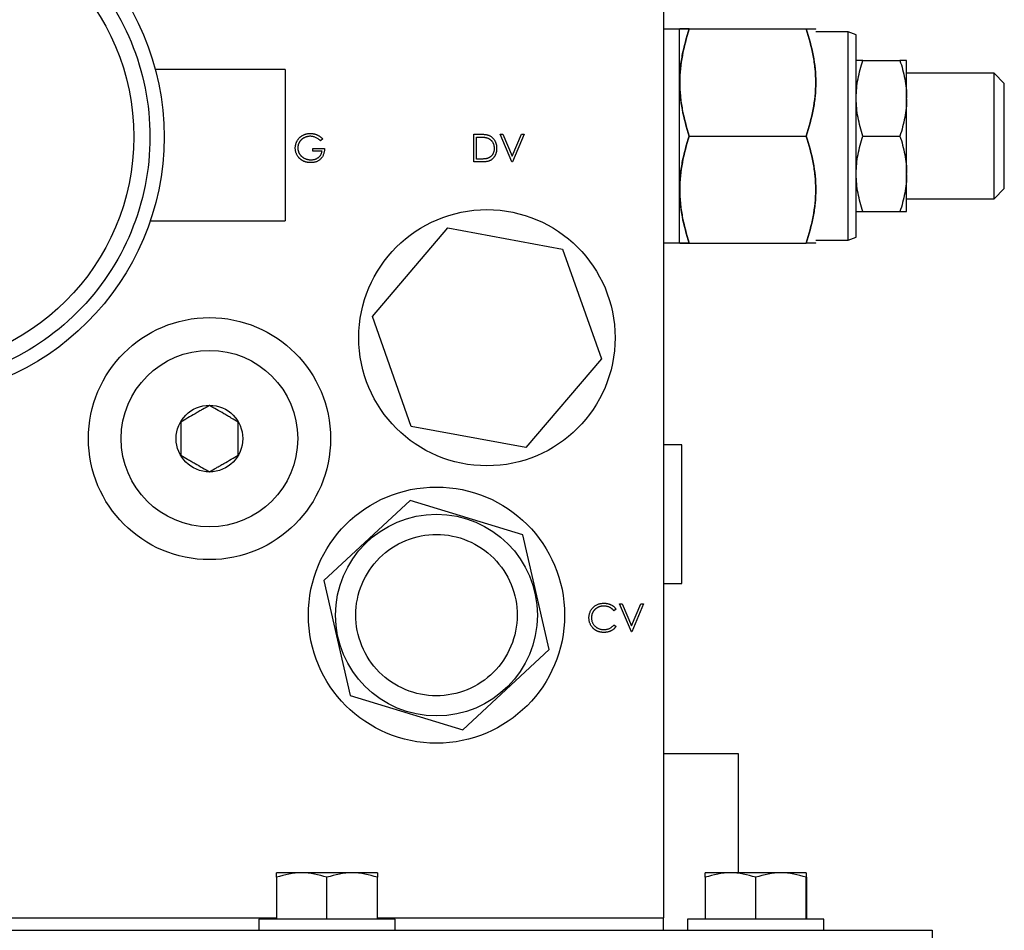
# Model space of a CAD drawing. Header units: inches. Extents: x 4 to 172, y 4 to 132.
# Tile 6 of 40: x 46 to 50.88, y 82.39 to 86.91. Entities that reach past the tile are written whole.
import ezdxf

# ---------------------------------------------------------------- set-up
doc = ezdxf.new("R2010")
doc.units = ezdxf.units.IN
doc.header["$LTSCALE"] = 16
doc.header["$MEASUREMENT"] = 0

msp = doc.modelspace()

# ---------------------------------------------------------------- linework, layer by layer
for p, q in [((49.1929, 87.4562), (49.1929, 82.4562)), ((49.2729, 86.8612), (49.1929, 86.8612)), ((49.2734, 86.8622), (49.2729, 86.8612)), ((49.2729, 85.8012), (49.2729, 86.8612)), ((49.3209, 86.8622), (49.8998, 86.8622)), ((49.9479, 86.8612), (49.9473, 86.8622)), ((50.1079, 86.8477), (49.9479, 86.8477)), ((50.1479, 86.8331), (50.1079, 86.8477)), ((50.1079, 86.3312), (50.1079, 86.8477)), ((50.1479, 86.3312), (50.1479, 86.8331)), ((47.3179, 86.6612), (46.6741, 86.6612)), ((47.3179, 86.6612), (47.3179, 85.9112)), ((50.1813, 86.7061), (50.3644, 86.7061)), ((50.3979, 86.5211), (50.3979, 86.7061)), ((50.8319, 86.6422), (50.3979, 86.6422)), ((50.8819, 86.5922), (50.8319, 86.6422)), ((50.8319, 86.0202), (50.8319, 86.6422)), ((50.8819, 86.3312), (50.8819, 86.5922)), ((50.3979, 86.5162), (50.3979, 86.5211)), ((50.3979, 86.1461), (50.3979, 86.5162)), ((48.2531, 86.3405), (48.2809, 86.3405)), ((48.2531, 86.2027), (48.2531, 86.3405)), ((48.2654, 86.3263), (48.2751, 86.3263)), ((48.2654, 86.2168), (48.2654, 86.3263)), ((48.3838, 86.3405), (48.397, 86.3405)), ((48.4421, 86.2027), (48.3838, 86.3405)), ((48.397, 86.3405), (48.443, 86.2319)), ((48.443, 86.2319), (48.4889, 86.3405)), ((48.5021, 86.3405), (48.4438, 86.2027)), ((48.4889, 86.3405), (48.5021, 86.3405)), ((49.3209, 86.3312), (49.8998, 86.3312)), ((50.1079, 85.8147), (50.1079, 86.3312)), ((50.1479, 85.8292), (50.1479, 86.3312)), ((50.1813, 86.3312), (50.3644, 86.3312)), ((50.8819, 86.0702), (50.8819, 86.3312)), ((47.4548, 86.2557), (47.4548, 86.2698)), ((47.4548, 86.2698), (47.5131, 86.2698)), ((47.5042, 86.3169), (47.4936, 86.3069)), ((47.5007, 86.2557), (47.4548, 86.2557)), ((48.2958, 86.2027), (48.2531, 86.2027)), ((48.2812, 86.2168), (48.2654, 86.2168)), ((48.4438, 86.2027), (48.4421, 86.2027)), ((50.3979, 86.1412), (50.3979, 86.1461)), ((50.3979, 85.9562), (50.3979, 86.1412)), ((50.8319, 86.0202), (50.8819, 86.0702)), ((50.3979, 86.0202), (50.8319, 86.0202)), ((50.1813, 85.9562), (50.3644, 85.9562)), ((46.6496, 85.9112), (47.3179, 85.9112)), ((47.7501, 85.4361), (48.1249, 85.8753)), ((48.1249, 85.8753), (48.6926, 85.7704)), ((49.1929, 85.8012), (49.2729, 85.8012)), ((49.2729, 85.8012), (49.2734, 85.8002)), ((49.3209, 85.8002), (49.8998, 85.8002)), ((49.9473, 85.8002), (49.9479, 85.8012)), ((49.9479, 85.8147), (50.1079, 85.8147)), ((50.1079, 85.8147), (50.1479, 85.8292)), ((48.6926, 85.7704), (48.8856, 85.2262)), ((47.9431, 84.8919), (47.7501, 85.4361)), ((48.8856, 85.2262), (48.5109, 84.787)), ((48.5109, 84.787), (47.9431, 84.8919)), ((49.2839, 84.7997), (49.1929, 84.7997)), ((49.2839, 84.1127), (49.2839, 84.7997)), ((47.937, 84.5251), (47.5098, 84.1273)), ((48.4951, 84.3539), (47.937, 84.5251)), ((48.6259, 83.785), (48.4951, 84.3539)), ((47.5098, 84.1273), (47.6406, 83.5584)), ((49.1929, 84.1127), (49.2839, 84.1127)), ((48.9578, 83.9864), (48.947, 83.9781)), ((49.0338, 83.8739), (48.9755, 84.0117)), ((48.9755, 84.0117), (48.9887, 84.0117)), ((48.9887, 84.0117), (49.0347, 83.9031)), ((49.0347, 83.9031), (49.0806, 84.0117)), ((49.0938, 84.0117), (49.0355, 83.8739)), ((49.0806, 84.0117), (49.0938, 84.0117)), ((48.947, 83.9075), (48.9578, 83.8993)), ((49.0355, 83.8739), (49.0338, 83.8739)), ((48.1987, 83.3873), (48.6259, 83.785)), ((47.6406, 83.5584), (48.1987, 83.3873)), ((49.5639, 83.2687), (49.1929, 83.2687)), ((49.5639, 82.6787), (49.5639, 83.2687)), ((47.3999, 82.6787), (47.2749, 82.6787)), ((47.6499, 82.6787), (47.3999, 82.6787)), ((47.7749, 82.6787), (47.6499, 82.6787)), ((49.5249, 82.6787), (49.3999, 82.6787)), ((49.7749, 82.6787), (49.5249, 82.6787)), ((49.8999, 82.6787), (49.7749, 82.6787)), ((47.2749, 82.6563), (47.2749, 82.4487)), ((47.5249, 82.4487), (47.5249, 82.6563)), ((47.7749, 82.4487), (47.7749, 82.6563)), ((49.3999, 82.6563), (49.3999, 82.4487)), ((49.6499, 82.4487), (49.6499, 82.6563)), ((49.8999, 82.4487), (49.8999, 82.6563)), ((49.9022, 82.6563), (49.9022, 82.4487)), ((45.9429, 82.4562), (47.2749, 82.4562)), ((47.1869, 82.4487), (47.1869, 82.3937)), ((47.8629, 82.4487), (47.1869, 82.4487)), ((47.7749, 82.4562), (49.1929, 82.4562)), ((47.8629, 82.3937), (47.8629, 82.4487)), ((49.1909, 82.4562), (49.1909, 82.3937)), ((49.3119, 82.4487), (49.3119, 82.3937)), ((49.9879, 82.4487), (49.3119, 82.4487)), ((49.9879, 82.3937), (49.9879, 82.4487)), ((36.5249, 82.3937), (50.5249, 82.3937)), ((50.5249, 82.3937), (50.5249, 82.1437))]:
    msp.add_line(p, q)
for centre, radius in [((45.4179, 86.3269), 1.3), ((45.4179, 86.3269), 1.15), ((48.3179, 85.3312), 0.635), ((46.9429, 84.8312), 0.6), ((46.9429, 84.8312), 0.4375), ((46.9429, 84.8312), 0.1652), ((48.0679, 83.9562), 0.635), ((48.0679, 83.9562), 0.5)]:
    msp.add_circle(centre, radius)
for points, knots in [([(45.4179, 87.5569), (45.7441, 87.5569), (46.0569, 87.4273), (46.5183, 86.966), (46.6479, 86.6531), (46.6479, 86.0007), (46.5183, 85.6878), (46.0569, 85.2265), (45.7441, 85.0969), (45.4179, 85.0969)], [0, 0, 0, 0, 0.25, 0.25, 0.5, 0.5, 0.75, 0.75, 1, 1, 1, 1]), ([(49.3209, 86.8622), (49.3064, 86.8188), (49.2945, 86.7751), (49.278, 86.6869), (49.2735, 86.6423), (49.2734, 86.5746), (49.2745, 86.5519), (49.2788, 86.507), (49.2821, 86.4848), (49.2944, 86.4183), (49.3064, 86.3746), (49.3209, 86.3312)], [0, 0, 0, 0, 0.25, 0.25, 0.5, 0.5, 0.625, 0.625, 0.75, 0.75, 1, 1, 1, 1]), ([(49.3209, 86.8622), (49.3064, 86.8622), (49.2945, 86.8622), (49.278, 86.8622), (49.2734, 86.8622), (49.2734, 86.8622), (49.278, 86.8622), (49.2945, 86.8622), (49.3064, 86.8622), (49.3209, 86.8622)], [0, 0, 0, 0, 0.25, 0.25, 0.5, 0.5, 0.75, 0.75, 1, 1, 1, 1]), ([(49.3209, 86.3312), (49.3064, 86.3745), (49.2945, 86.4182), (49.278, 86.5064), (49.2735, 86.551), (49.2734, 86.6187), (49.2745, 86.6414), (49.2788, 86.6863), (49.2821, 86.7085), (49.2944, 86.775), (49.3064, 86.8187), (49.3209, 86.8622)], [0, 0, 0, 0, 0.25, 0.25, 0.5, 0.5, 0.625, 0.625, 0.75, 0.75, 1, 1, 1, 1]), ([(49.8998, 86.3312), (49.9143, 86.3745), (49.9262, 86.4182), (49.9427, 86.5064), (49.9472, 86.551), (49.9473, 86.6187), (49.9462, 86.6414), (49.9419, 86.6863), (49.9386, 86.7085), (49.9263, 86.775), (49.9143, 86.8187), (49.8998, 86.8622)], [0, 0, 0, 0, 0.25, 0.25, 0.5, 0.5, 0.625, 0.625, 0.75, 0.75, 1, 1, 1, 1]), ([(49.8998, 86.8622), (49.9143, 86.8622), (49.9262, 86.8622), (49.9427, 86.8622), (49.9473, 86.8622), (49.9473, 86.8622)], [0, 0, 0, 0, 0.5, 0.5, 1, 1, 1, 1]), ([(49.8998, 86.8622), (49.9143, 86.8188), (49.9262, 86.7751), (49.9427, 86.6869), (49.9472, 86.6423), (49.9473, 86.5746), (49.9462, 86.5519), (49.9419, 86.507), (49.9386, 86.4848), (49.9263, 86.4183), (49.9143, 86.3746), (49.8998, 86.3312)], [0, 0, 0, 0, 0.25, 0.25, 0.5, 0.5, 0.625, 0.625, 0.75, 0.75, 1, 1, 1, 1]), ([(50.1479, 86.5211), (50.148, 86.5527), (50.1513, 86.5839), (50.1629, 86.6455), (50.1713, 86.6759), (50.1813, 86.7061)], [0, 0, 0, 0, 0.5, 0.5, 1, 1, 1, 1]), ([(50.1813, 86.7061), (50.1713, 86.7061), (50.1629, 86.7061), (50.1513, 86.7061), (50.148, 86.7061), (50.1479, 86.7061)], [0, 0, 0, 0, 0.5, 0.5, 1, 1, 1, 1]), ([(50.3644, 86.7061), (50.3744, 86.6759), (50.3828, 86.6455), (50.3944, 86.5839), (50.3977, 86.5527), (50.3979, 86.5211)], [0, 0, 0, 0, 0.5, 0.5, 1, 1, 1, 1]), ([(50.3979, 86.7061), (50.3977, 86.7061), (50.3944, 86.7061), (50.3828, 86.7061), (50.3744, 86.7061), (50.3644, 86.7061)], [0, 0, 0, 0, 0.5, 0.5, 1, 1, 1, 1]), ([(50.1813, 86.3312), (50.1713, 86.3614), (50.1629, 86.3918), (50.1513, 86.4534), (50.148, 86.4846), (50.1479, 86.5162)], [0, 0, 0, 0, 0.5, 0.5, 1, 1, 1, 1]), ([(50.3979, 86.5162), (50.3977, 86.4846), (50.3944, 86.4534), (50.3828, 86.3918), (50.3744, 86.3614), (50.3644, 86.3312)], [0, 0, 0, 0, 0.5, 0.5, 1, 1, 1, 1]), ([(47.3682, 86.2716), (47.3682, 86.2732), (47.3683, 86.2765), (47.3688, 86.2812), (47.3695, 86.2859), (47.3706, 86.2905), (47.3719, 86.2951), (47.3736, 86.2995), (47.3755, 86.3039), (47.3778, 86.3081), (47.3803, 86.3122), (47.3831, 86.3161), (47.3861, 86.3197), (47.3893, 86.3232), (47.3927, 86.3263), (47.3964, 86.3293), (47.4002, 86.332), (47.4043, 86.3345), (47.4086, 86.3367), (47.413, 86.3387), (47.4175, 86.3403), (47.4222, 86.3417), (47.4271, 86.3427), (47.432, 86.3434), (47.4371, 86.3439), (47.4406, 86.344), (47.4423, 86.344)], [0, 0, 0, 0, 0.0420394, 0.0835445, 0.1246431, 0.1653031, 0.2061707, 0.2469707, 0.2883293, 0.3299865, 0.3717975, 0.4127376, 0.4534593, 0.4940013, 0.5343807, 0.5749515, 0.6158917, 0.6572496, 0.6990066, 0.7404863, 0.7823252, 0.8245675, 0.8670412, 0.9104995, 0.9546192, 1, 1, 1, 1]), ([(47.4419, 86.3299), (47.4406, 86.3298), (47.4379, 86.3298), (47.434, 86.3294), (47.43, 86.3288), (47.4262, 86.3279), (47.4223, 86.3268), (47.4186, 86.3255), (47.4148, 86.3239), (47.4112, 86.322), (47.4077, 86.32), (47.4043, 86.3178), (47.4012, 86.3154), (47.3982, 86.3128), (47.3955, 86.31), (47.393, 86.3071), (47.3906, 86.3039), (47.3886, 86.3007), (47.3867, 86.2973), (47.385, 86.2938), (47.3837, 86.2903), (47.3826, 86.2868), (47.3817, 86.2832), (47.381, 86.2796), (47.3807, 86.2759), (47.3806, 86.2734), (47.3806, 86.2722)], [0, 0, 0, 0, 0.042841, 0.085571, 0.127719, 0.170068, 0.212787, 0.255482, 0.298877, 0.342861, 0.386528, 0.429532, 0.471886, 0.513729, 0.555082, 0.596535, 0.63812, 0.679822, 0.721331, 0.761888, 0.802199, 0.841806, 0.88106, 0.920633, 0.960101, 1, 1, 1, 1]), ([(47.4936, 86.3069), (47.4917, 86.3087), (47.4879, 86.3123), (47.4818, 86.3169), (47.4753, 86.3209), (47.4686, 86.3241), (47.4619, 86.3266), (47.4552, 86.3285), (47.4485, 86.3296), (47.4441, 86.3298), (47.4419, 86.3299)], [0, 0, 0, 0, 0.136144, 0.269043, 0.398517, 0.5271, 0.652283, 0.77168, 0.887495, 1, 1, 1, 1]), ([(47.4423, 86.344), (47.4438, 86.344), (47.4466, 86.3439), (47.4508, 86.3436), (47.4549, 86.3431), (47.459, 86.3424), (47.463, 86.3415), (47.467, 86.3404), (47.4709, 86.3391), (47.4747, 86.3376), (47.4785, 86.3358), (47.4823, 86.3339), (47.486, 86.3317), (47.4897, 86.3292), (47.4934, 86.3265), (47.497, 86.3235), (47.5007, 86.3204), (47.5031, 86.3181), (47.5042, 86.3169)], [0, 0, 0, 0, 0.061617, 0.122179, 0.182216, 0.241864, 0.30096, 0.359969, 0.419033, 0.478069, 0.537993, 0.59896, 0.661321, 0.725248, 0.79122, 0.858746, 0.928318, 1, 1, 1, 1]), ([(48.2751, 86.3263), (48.2775, 86.3263), (48.2821, 86.3263), (48.2887, 86.3261), (48.2947, 86.3258), (48.3003, 86.3254), (48.3053, 86.3249), (48.3098, 86.3242), (48.3138, 86.3235), (48.3163, 86.3228), (48.3175, 86.3225)], [0, 0, 0, 0, 0.167024, 0.32181, 0.464407, 0.594889, 0.713417, 0.820715, 0.915681, 1, 1, 1, 1]), ([(48.2809, 86.3405), (48.2833, 86.3404), (48.288, 86.3404), (48.2947, 86.3402), (48.301, 86.3398), (48.3067, 86.3393), (48.3119, 86.3386), (48.3166, 86.3377), (48.3208, 86.3367), (48.3234, 86.3359), (48.3246, 86.3355)], [0, 0, 0, 0, 0.164289, 0.317406, 0.458844, 0.589367, 0.707831, 0.81577, 0.91288, 1, 1, 1, 1]), ([(48.3175, 86.3225), (48.3189, 86.322), (48.3216, 86.3211), (48.3256, 86.3194), (48.3292, 86.3174), (48.3327, 86.3152), (48.3359, 86.3126), (48.3389, 86.3098), (48.3417, 86.3068), (48.3442, 86.3034), (48.3465, 86.2999), (48.3484, 86.2961), (48.3501, 86.2921), (48.3514, 86.288), (48.3525, 86.2837), (48.3532, 86.2793), (48.3537, 86.2746), (48.3537, 86.2715), (48.3538, 86.2698)], [0, 0, 0, 0, 0.063993, 0.12592, 0.186874, 0.246558, 0.305884, 0.365135, 0.425, 0.485666, 0.546916, 0.608206, 0.669976, 0.732826, 0.796774, 0.862187, 0.929849, 1, 1, 1, 1]), ([(48.3246, 86.3355), (48.3262, 86.3349), (48.3294, 86.3337), (48.3338, 86.3314), (48.3381, 86.3288), (48.342, 86.326), (48.3457, 86.3227), (48.3492, 86.3192), (48.3523, 86.3153), (48.3552, 86.3112), (48.3578, 86.3067), (48.36, 86.3021), (48.3619, 86.2972), (48.3634, 86.2921), (48.3647, 86.2868), (48.3655, 86.2813), (48.366, 86.2756), (48.3661, 86.2718), (48.3661, 86.2698)], [0, 0, 0, 0, 0.061545, 0.121694, 0.181155, 0.239875, 0.298702, 0.357647, 0.417605, 0.478494, 0.540407, 0.602345, 0.665004, 0.728559, 0.793651, 0.860534, 0.929236, 1, 1, 1, 1]), ([(49.3209, 85.8002), (49.3064, 85.8435), (49.2945, 85.8872), (49.278, 85.9754), (49.2735, 86.02), (49.2734, 86.0877), (49.2745, 86.1104), (49.2788, 86.1553), (49.2821, 86.1775), (49.2944, 86.244), (49.3064, 86.2877), (49.3209, 86.3312)], [0, 0, 0, 0, 0.25, 0.25, 0.5, 0.5, 0.625, 0.625, 0.75, 0.75, 1, 1, 1, 1]), ([(49.3209, 86.3312), (49.3064, 86.2878), (49.2945, 86.2441), (49.278, 86.1559), (49.2735, 86.1113), (49.2734, 86.0436), (49.2745, 86.0209), (49.2788, 85.976), (49.2821, 85.9538), (49.2944, 85.8873), (49.3064, 85.8436), (49.3209, 85.8002)], [0, 0, 0, 0, 0.25, 0.25, 0.5, 0.5, 0.625, 0.625, 0.75, 0.75, 1, 1, 1, 1]), ([(49.8998, 85.8002), (49.9143, 85.8435), (49.9262, 85.8872), (49.9427, 85.9754), (49.9472, 86.02), (49.9473, 86.0877), (49.9462, 86.1104), (49.9419, 86.1553), (49.9386, 86.1775), (49.9263, 86.244), (49.9143, 86.2877), (49.8998, 86.3312)], [0, 0, 0, 0, 0.25, 0.25, 0.5, 0.5, 0.625, 0.625, 0.75, 0.75, 1, 1, 1, 1]), ([(49.8998, 86.3312), (49.9143, 86.2878), (49.9262, 86.2441), (49.9427, 86.1559), (49.9472, 86.1113), (49.9473, 86.0436), (49.9462, 86.0209), (49.9419, 85.976), (49.9386, 85.9538), (49.9263, 85.8873), (49.9143, 85.8436), (49.8998, 85.8002)], [0, 0, 0, 0, 0.25, 0.25, 0.5, 0.5, 0.625, 0.625, 0.75, 0.75, 1, 1, 1, 1]), ([(50.1479, 86.1461), (50.148, 86.1777), (50.1513, 86.2089), (50.1629, 86.2705), (50.1713, 86.3009), (50.1813, 86.3312)], [0, 0, 0, 0, 0.5, 0.5, 1, 1, 1, 1]), ([(50.3644, 86.3312), (50.3744, 86.3009), (50.3828, 86.2705), (50.3944, 86.2089), (50.3977, 86.1777), (50.3979, 86.1461)], [0, 0, 0, 0, 0.5, 0.5, 1, 1, 1, 1]), ([(47.3851, 86.2252), (47.3838, 86.2269), (47.3811, 86.2302), (47.3777, 86.2355), (47.3747, 86.2411), (47.3724, 86.2468), (47.3705, 86.2527), (47.3692, 86.2588), (47.3684, 86.2652), (47.3683, 86.2694), (47.3682, 86.2716)], [0, 0, 0, 0, 0.127896, 0.253668, 0.376738, 0.499344, 0.621999, 0.745699, 0.871345, 1, 1, 1, 1]), ([(47.3806, 86.2722), (47.3806, 86.2709), (47.3807, 86.2684), (47.3811, 86.2646), (47.3818, 86.2608), (47.3827, 86.2572), (47.3839, 86.2535), (47.3854, 86.2499), (47.3871, 86.2464), (47.3891, 86.2429), (47.3913, 86.2395), (47.3938, 86.2364), (47.3964, 86.2334), (47.3993, 86.2306), (47.4024, 86.2279), (47.4057, 86.2255), (47.4091, 86.2232), (47.4128, 86.2211), (47.4166, 86.2193), (47.4205, 86.2177), (47.4245, 86.2163), (47.4286, 86.2152), (47.4328, 86.2143), (47.4371, 86.2137), (47.4415, 86.2133), (47.4444, 86.2133), (47.4459, 86.2133)], [0, 0, 0, 0, 0.038994, 0.077882, 0.116652, 0.155416, 0.194618, 0.234261, 0.274547, 0.315667, 0.35702, 0.398083, 0.439098, 0.479833, 0.521274, 0.562841, 0.605292, 0.648409, 0.691727, 0.735149, 0.778369, 0.821661, 0.865524, 0.909731, 0.954523, 1, 1, 1, 1]), ([(47.5131, 86.2698), (47.513, 86.2672), (47.5129, 86.262), (47.512, 86.2545), (47.5105, 86.2474), (47.5084, 86.2407), (47.5058, 86.2344), (47.5026, 86.2286), (47.4988, 86.2232), (47.4945, 86.2181), (47.4896, 86.2137), (47.4844, 86.2098), (47.4788, 86.2065), (47.4727, 86.2038), (47.4663, 86.2017), (47.4595, 86.2002), (47.4523, 86.1993), (47.4473, 86.1992), (47.4448, 86.1991)], [0, 0, 0, 0, 0.071272, 0.139493, 0.204635, 0.267406, 0.328446, 0.388397, 0.447734, 0.507392, 0.566768, 0.625478, 0.684067, 0.743248, 0.804033, 0.866499, 0.931723, 1, 1, 1, 1]), ([(48.3661, 86.2698), (48.3661, 86.2681), (48.366, 86.2648), (48.3656, 86.2598), (48.365, 86.255), (48.364, 86.2504), (48.3628, 86.2459), (48.3613, 86.2416), (48.3595, 86.2374), (48.3574, 86.2334), (48.3552, 86.2296), (48.3528, 86.226), (48.3502, 86.2227), (48.3474, 86.2197), (48.3445, 86.2169), (48.3414, 86.2144), (48.3382, 86.2121), (48.3348, 86.2101), (48.3311, 86.2083), (48.3271, 86.2068), (48.3227, 86.2055), (48.318, 86.2045), (48.3129, 86.2036), (48.3075, 86.2031), (48.3017, 86.2027), (48.2978, 86.2027), (48.2958, 86.2027)], [0, 0, 0, 0, 0.046081, 0.090807, 0.134295, 0.177024, 0.218823, 0.260244, 0.30108, 0.341614, 0.381583, 0.42012, 0.458075, 0.494738, 0.531195, 0.566934, 0.602713, 0.638327, 0.674853, 0.713467, 0.754442, 0.797815, 0.843989, 0.893072, 0.944963, 1, 1, 1, 1]), ([(48.3538, 86.2698), (48.3537, 86.2683), (48.3537, 86.2653), (48.3533, 86.2609), (48.3526, 86.2567), (48.3516, 86.2526), (48.3504, 86.2487), (48.3488, 86.2451), (48.347, 86.2415), (48.3449, 86.2382), (48.3426, 86.2351), (48.3401, 86.2322), (48.3374, 86.2296), (48.3344, 86.2272), (48.3313, 86.2251), (48.328, 86.2232), (48.3244, 86.2216), (48.3219, 86.2207), (48.3206, 86.2203)], [0, 0, 0, 0, 0.071536, 0.140328, 0.207105, 0.272194, 0.335537, 0.397697, 0.459149, 0.520469, 0.581118, 0.64032, 0.699421, 0.758217, 0.816875, 0.876662, 0.937585, 1, 1, 1, 1]), ([(47.4448, 86.1991), (47.4433, 86.1992), (47.4402, 86.1992), (47.4357, 86.1995), (47.4313, 86.2), (47.427, 86.2007), (47.4228, 86.2016), (47.4188, 86.2028), (47.4148, 86.2041), (47.411, 86.2056), (47.4074, 86.2073), (47.4038, 86.2093), (47.4004, 86.2114), (47.3971, 86.2138), (47.3939, 86.2163), (47.3908, 86.2191), (47.3879, 86.222), (47.386, 86.2241), (47.3851, 86.2252)], [0, 0, 0, 0, 0.069237, 0.136557, 0.202094, 0.266464, 0.329769, 0.391879, 0.453271, 0.514115, 0.57439, 0.634142, 0.693923, 0.754152, 0.81447, 0.875661, 0.937348, 1, 1, 1, 1]), ([(47.4459, 86.2133), (47.4477, 86.2133), (47.4512, 86.2134), (47.4563, 86.2139), (47.4613, 86.2148), (47.466, 86.2161), (47.4706, 86.2178), (47.4749, 86.2198), (47.479, 86.2222), (47.4829, 86.225), (47.4864, 86.228), (47.4897, 86.2313), (47.4925, 86.2348), (47.4949, 86.2386), (47.497, 86.2425), (47.4986, 86.2467), (47.4999, 86.2511), (47.5004, 86.2541), (47.5007, 86.2557)], [0, 0, 0, 0, 0.07063, 0.138694, 0.204918, 0.269441, 0.332636, 0.395302, 0.457764, 0.520657, 0.582852, 0.643315, 0.70258, 0.760908, 0.81949, 0.878269, 0.938491, 1, 1, 1, 1]), ([(48.3206, 86.2203), (48.3196, 86.22), (48.3175, 86.2194), (48.3139, 86.2187), (48.3098, 86.2181), (48.3051, 86.2176), (48.2999, 86.2173), (48.2942, 86.217), (48.2879, 86.2168), (48.2835, 86.2168), (48.2812, 86.2168)], [0, 0, 0, 0, 0.078677, 0.170258, 0.274976, 0.393254, 0.524451, 0.669372, 0.828099, 1, 1, 1, 1]), ([(50.1813, 85.9562), (50.1713, 85.9864), (50.1629, 86.0168), (50.1513, 86.0785), (50.148, 86.1096), (50.1479, 86.1412)], [0, 0, 0, 0, 0.5, 0.5, 1, 1, 1, 1]), ([(50.3979, 86.1412), (50.3977, 86.1096), (50.3944, 86.0785), (50.3828, 86.0168), (50.3744, 85.9864), (50.3644, 85.9562)], [0, 0, 0, 0, 0.5, 0.5, 1, 1, 1, 1]), ([(50.1479, 85.9562), (50.148, 85.9562), (50.1513, 85.9562), (50.1629, 85.9562), (50.1713, 85.9562), (50.1813, 85.9562)], [0, 0, 0, 0, 0.5, 0.5, 1, 1, 1, 1]), ([(50.3644, 85.9562), (50.3744, 85.9562), (50.3828, 85.9562), (50.3944, 85.9562), (50.3977, 85.9562), (50.3979, 85.9562)], [0, 0, 0, 0, 0.5, 0.5, 1, 1, 1, 1]), ([(49.3209, 85.8002), (49.3064, 85.8002), (49.2945, 85.8002), (49.278, 85.8002), (49.2734, 85.8002), (49.2734, 85.8002), (49.278, 85.8002), (49.2945, 85.8002), (49.3064, 85.8002), (49.3209, 85.8002)], [0, 0, 0, 0, 0.25, 0.25, 0.5, 0.5, 0.75, 0.75, 1, 1, 1, 1]), ([(49.9473, 85.8002), (49.9473, 85.8002), (49.9427, 85.8002), (49.9262, 85.8002), (49.9143, 85.8002), (49.8998, 85.8002)], [0, 0, 0, 0, 0.5, 0.5, 1, 1, 1, 1]), ([(46.9429, 84.9957), (46.9317, 84.9893), (46.9203, 84.9827), (46.9026, 84.9725), (46.8966, 84.969), (46.8844, 84.9619), (46.8781, 84.9583), (46.8594, 84.9475), (46.8472, 84.9405), (46.8231, 84.9265), (46.8116, 84.9199), (46.8004, 84.9134)], [0, 0, 0, 0, 0.25, 0.25, 0.375, 0.375, 0.5, 0.5, 0.75, 0.75, 1, 1, 1, 1]), ([(47.0854, 84.9134), (47.0742, 84.9199), (47.0628, 84.9264), (47.0451, 84.9366), (47.0391, 84.9401), (47.0269, 84.9472), (47.0206, 84.9508), (47.0019, 84.9616), (46.9897, 84.9687), (46.9656, 84.9826), (46.9541, 84.9892), (46.9429, 84.9957)], [0, 0, 0, 0, 0.25, 0.25, 0.375, 0.375, 0.5, 0.5, 0.75, 0.75, 1, 1, 1, 1]), ([(46.8004, 84.9134), (46.8004, 84.9006), (46.8004, 84.8874), (46.8004, 84.867), (46.8004, 84.8601), (46.8004, 84.846), (46.8004, 84.8387), (46.8004, 84.817), (46.8004, 84.8029), (46.8004, 84.7752), (46.8004, 84.7618), (46.8004, 84.7489)], [0, 0, 0, 0, 0.25, 0.25, 0.375, 0.375, 0.5, 0.5, 0.75, 0.75, 1, 1, 1, 1]), ([(47.0854, 84.7489), (47.0854, 84.7617), (47.0854, 84.7749), (47.0854, 84.7953), (47.0854, 84.8022), (47.0854, 84.8163), (47.0854, 84.8236), (47.0854, 84.8453), (47.0854, 84.8594), (47.0854, 84.8871), (47.0854, 84.9005), (47.0854, 84.9134)], [0, 0, 0, 0, 0.25, 0.25, 0.375, 0.375, 0.5, 0.5, 0.75, 0.75, 1, 1, 1, 1]), ([(46.8004, 84.7489), (46.8115, 84.7425), (46.8229, 84.7359), (46.8406, 84.7257), (46.8466, 84.7222), (46.8588, 84.7151), (46.8651, 84.7115), (46.8838, 84.7007), (46.896, 84.6937), (46.9201, 84.6797), (46.9317, 84.6731), (46.9429, 84.6666)], [0, 0, 0, 0, 0.25, 0.25, 0.375, 0.375, 0.5, 0.5, 0.75, 0.75, 1, 1, 1, 1]), ([(46.9429, 84.6666), (46.954, 84.673), (46.9654, 84.6796), (46.9831, 84.6898), (46.9891, 84.6933), (47.0013, 84.7004), (47.0076, 84.704), (47.0263, 84.7148), (47.0385, 84.7218), (47.0626, 84.7358), (47.0742, 84.7424), (47.0854, 84.7489)], [0, 0, 0, 0, 0.25, 0.25, 0.375, 0.375, 0.5, 0.5, 0.75, 0.75, 1, 1, 1, 1]), ([(47.9506, 83.5737), (47.8492, 83.6048), (47.7642, 83.675), (47.6648, 83.8624), (47.6543, 83.972), (47.7165, 84.1748), (47.7867, 84.2598), (47.9741, 84.3592), (48.0837, 84.3697), (48.1851, 84.3386)], [0, 0, 0, 0, 0.25, 0.25, 0.5, 0.5, 0.75, 0.75, 1, 1, 1, 1]), ([(48.1851, 84.3386), (48.2865, 84.3075), (48.3715, 84.2373), (48.4709, 84.0499), (48.4814, 83.9403), (48.4192, 83.7375), (48.349, 83.6525), (48.1616, 83.5531), (48.052, 83.5426), (47.9506, 83.5737)], [0, 0, 0, 0, 0.25, 0.25, 0.5, 0.5, 0.75, 0.75, 1, 1, 1, 1]), ([(48.8235, 83.9436), (48.8236, 83.9461), (48.8237, 83.951), (48.8248, 83.9581), (48.8264, 83.965), (48.8287, 83.9715), (48.8317, 83.9778), (48.8354, 83.9837), (48.8397, 83.9894), (48.8446, 83.9946), (48.85, 83.9995), (48.8558, 84.0037), (48.862, 84.0072), (48.8685, 84.0102), (48.8753, 84.0125), (48.8825, 84.0141), (48.89, 84.015), (48.8951, 84.0152), (48.8977, 84.0152)], [0, 0, 0, 0, 0.0645578, 0.1270135, 0.1879548, 0.2480139, 0.3077477, 0.3682345, 0.4294698, 0.4927434, 0.5562578, 0.6182168, 0.6796555, 0.7412455, 0.8034153, 0.8668155, 0.9323283, 1, 1, 1, 1]), ([(48.8969, 84.0011), (48.8955, 84.0011), (48.8928, 84.001), (48.8887, 84.0006), (48.8847, 84), (48.8808, 83.9992), (48.8769, 83.9981), (48.8732, 83.9968), (48.8695, 83.9951), (48.8659, 83.9933), (48.8624, 83.9913), (48.8591, 83.9891), (48.8561, 83.9867), (48.8532, 83.9842), (48.8505, 83.9815), (48.848, 83.9786), (48.8458, 83.9755), (48.8437, 83.9723), (48.8419, 83.969), (48.8403, 83.9655), (48.8389, 83.962), (48.8378, 83.9583), (48.837, 83.9545), (48.8364, 83.9507), (48.836, 83.9467), (48.8359, 83.944), (48.8359, 83.9427)], [0, 0, 0, 0, 0.043955, 0.087502, 0.130463, 0.172752, 0.215403, 0.25765, 0.300153, 0.343121, 0.385925, 0.427686, 0.468818, 0.509492, 0.549883, 0.58998, 0.630405, 0.670869, 0.711384, 0.751627, 0.791776, 0.832459, 0.873319, 0.914543, 0.956924, 1, 1, 1, 1]), ([(48.947, 83.9781), (48.9462, 83.979), (48.9447, 83.9809), (48.9422, 83.9834), (48.9396, 83.9858), (48.937, 83.9881), (48.9341, 83.9901), (48.9312, 83.992), (48.9282, 83.9937), (48.924, 83.9958), (48.9185, 83.998), (48.9116, 83.9998), (48.9044, 84.0009), (48.8994, 84.001), (48.8969, 84.0011)], [0, 0, 0, 0, 0.063163, 0.125475, 0.187121, 0.248294, 0.309295, 0.36985, 0.430973, 0.492456, 0.616148, 0.740844, 0.868183, 1, 1, 1, 1]), ([(48.8977, 84.0152), (48.8993, 84.0152), (48.9024, 84.0152), (48.907, 84.0148), (48.9116, 84.0142), (48.916, 84.0134), (48.9202, 84.0123), (48.9244, 84.011), (48.9285, 84.0095), (48.9324, 84.0077), (48.9362, 84.0057), (48.9398, 84.0035), (48.9432, 84.0011), (48.9465, 83.9986), (48.9496, 83.9958), (48.9526, 83.9929), (48.9553, 83.9897), (48.957, 83.9875), (48.9578, 83.9864)], [0, 0, 0, 0, 0.0685475, 0.1356829, 0.201215, 0.2656822, 0.3292668, 0.3923954, 0.4550698, 0.5171269, 0.57879, 0.6397399, 0.7001915, 0.7598062, 0.8196283, 0.8793548, 0.9395116, 1, 1, 1, 1]), ([(48.841, 83.8945), (48.8396, 83.8962), (48.8369, 83.8996), (48.8333, 83.9051), (48.8303, 83.9109), (48.8278, 83.9169), (48.8259, 83.9232), (48.8246, 83.9298), (48.8237, 83.9366), (48.8236, 83.9412), (48.8235, 83.9436)], [0, 0, 0, 0, 0.124329, 0.247156, 0.36878, 0.490734, 0.613614, 0.738958, 0.867311, 1, 1, 1, 1]), ([(48.8359, 83.9427), (48.836, 83.9406), (48.8361, 83.9366), (48.8369, 83.9308), (48.8382, 83.9252), (48.8402, 83.9198), (48.8427, 83.9147), (48.8457, 83.9099), (48.8493, 83.9053), (48.8534, 83.9011), (48.8579, 83.8972), (48.8628, 83.8938), (48.8679, 83.8909), (48.8733, 83.8886), (48.879, 83.8867), (48.885, 83.8855), (48.8913, 83.8846), (48.8956, 83.8845), (48.8978, 83.8845)], [0, 0, 0, 0, 0.064323, 0.12629, 0.186726, 0.246146, 0.305576, 0.365429, 0.426326, 0.48884, 0.551725, 0.613919, 0.675484, 0.737334, 0.800229, 0.864502, 0.931041, 1, 1, 1, 1]), ([(48.8979, 83.8704), (48.8964, 83.8704), (48.8934, 83.8704), (48.8891, 83.8707), (48.8849, 83.8712), (48.8808, 83.8719), (48.8768, 83.8727), (48.873, 83.8737), (48.8693, 83.8749), (48.8656, 83.8763), (48.8621, 83.8779), (48.8588, 83.8797), (48.8555, 83.8817), (48.8523, 83.8839), (48.8493, 83.8862), (48.8464, 83.8888), (48.8436, 83.8915), (48.8419, 83.8935), (48.841, 83.8945)], [0, 0, 0, 0, 0.069663, 0.13775, 0.203917, 0.26878, 0.332414, 0.394754, 0.45618, 0.516996, 0.577396, 0.637198, 0.696999, 0.756756, 0.816554, 0.876948, 0.938132, 1, 1, 1, 1]), ([(48.8978, 83.8845), (48.9002, 83.8846), (48.9049, 83.8847), (48.9119, 83.8858), (48.9185, 83.8876), (48.9249, 83.8901), (48.9309, 83.8934), (48.9366, 83.8974), (48.9421, 83.9021), (48.9453, 83.9056), (48.947, 83.9075)], [0, 0, 0, 0, 0.128515, 0.252949, 0.374755, 0.49594, 0.617181, 0.740909, 0.867811, 1, 1, 1, 1]), ([(48.9578, 83.8993), (48.9569, 83.8981), (48.9552, 83.8959), (48.9524, 83.8927), (48.9494, 83.8898), (48.9463, 83.887), (48.943, 83.8844), (48.9395, 83.882), (48.9359, 83.8799), (48.9322, 83.8779), (48.9283, 83.8761), (48.9243, 83.8746), (48.9201, 83.8733), (48.9159, 83.8722), (48.9116, 83.8714), (48.9071, 83.8708), (48.9025, 83.8704), (48.8994, 83.8704), (48.8979, 83.8704)], [0, 0, 0, 0, 0.061674, 0.123053, 0.183475, 0.243727, 0.304279, 0.364863, 0.425946, 0.487391, 0.54922, 0.611144, 0.673529, 0.736961, 0.800785, 0.866013, 0.932101, 1, 1, 1, 1])]:
    msp.add_open_spline(points, degree=3, knots=knots)
for points in [[(47.3999, 82.6787), (47.3572, 82.6787), (47.3157, 82.6699), (47.2749, 82.6563)], [(47.2749, 82.6563), (47.2749, 82.6699), (47.2749, 82.6787), (47.2749, 82.6787)], [(47.5249, 82.6563), (47.484, 82.6699), (47.4425, 82.6787), (47.3999, 82.6787)], [(47.6499, 82.6787), (47.6072, 82.6787), (47.5657, 82.6699), (47.5249, 82.6563)], [(47.7749, 82.6563), (47.734, 82.6699), (47.6925, 82.6787), (47.6499, 82.6787)], [(47.7749, 82.6787), (47.7749, 82.6787), (47.7749, 82.6699), (47.7749, 82.6563)], [(49.5249, 82.6787), (49.4822, 82.6787), (49.4407, 82.6699), (49.3999, 82.6563)], [(49.3999, 82.6563), (49.3999, 82.6699), (49.3999, 82.6787), (49.3999, 82.6787)], [(49.6499, 82.6563), (49.609, 82.6699), (49.5675, 82.6787), (49.5249, 82.6787)], [(49.7749, 82.6787), (49.7322, 82.6787), (49.6907, 82.6699), (49.6499, 82.6563)], [(49.8999, 82.6563), (49.859, 82.6699), (49.8175, 82.6787), (49.7749, 82.6787)], [(49.8999, 82.6787), (49.8999, 82.6787), (49.8999, 82.6699), (49.8999, 82.6563)]]:
    msp.add_open_spline(points, degree=3)

doc.saveas('drawing.dxf')
